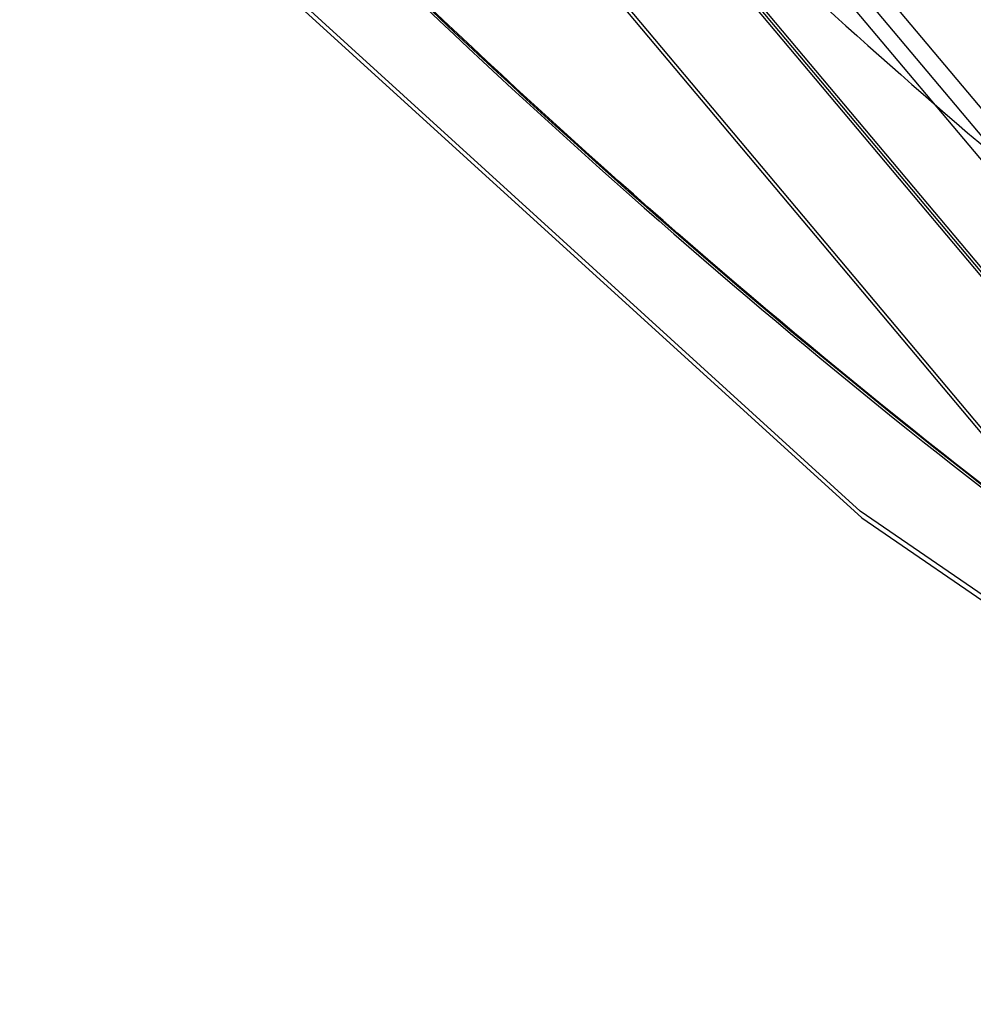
# Model space of a CAD drawing. Header units: millimetres. Extents: x 42 to 325, y 161 to 350.
# Tile 9 of 25: x 46 to 78, y 242 to 276. Entities that reach past the tile are written whole.
import ezdxf

# ---------------------------------------------------------------- set-up
doc = ezdxf.new("R2010")
doc.units = ezdxf.units.MM
doc.header["$LTSCALE"] = 33.284514
doc.layers.get('0').update_dxf_attribs({"linetype": 'CONTINUOUS'})

msp = doc.modelspace()

# ---------------------------------------------------------------- linework, layer by layer
at = {"color": 7}
for p, q in [((101.632, 243.519), (47.807, 307.641)), ((49.486, 307.396), (102.864, 243.807)), ((45.695, 306.444), (99.524, 242.316)), ((99.326, 242.27), (45.525, 306.363)), ((99.355, 242.387), (45.597, 306.43)), ((50.055, 305.773), (101.793, 244.138)), ((94.951, 242.283), (45.61, 301.063)), ((45.575, 300.922), (94.915, 242.143)), ((74.341, 259.045), (49.24, 281.889)), ((89.406, 248.706), (74.341, 259.045))]:
    msp.add_line(p, q, dxfattribs=at)
msp.add_lwpolyline([(49.234, 281.716), (74.396, 258.816), (89.781, 248.259)], dxfattribs=at)
for points, knots in [([(61.434, 287.555), (65.329, 283.592), (73.23, 276.009), (85.556, 265.573), (98.094, 256.319), (106.711, 250.871), (111.03, 248.378)], [0, 0, 0, 0, 0.262984, 0.517979, 0.763936, 1, 1, 1, 1]), ([(53.141, 282.497), (58.22, 277.346), (68.556, 267.633), (84.828, 254.719), (96.161, 247.308), (101.854, 244.001)], [0, 0, 0, 0, 0.348636, 0.682693, 1, 1, 1, 1]), ([(101.793, 244.138), (96.108, 247.44), (84.79, 254.841), (68.54, 267.738), (58.216, 277.44), (53.143, 282.585)], [0, 0, 0, 0, 0.317241, 0.651311, 1, 1, 1, 1]), ([(101.997, 244.012), (96.304, 247.319), (84.968, 254.731), (68.693, 267.648), (58.354, 277.364), (53.272, 282.517)], [0, 0, 0, 0, 0.317246, 0.651306, 1, 1, 1, 1])]:
    msp.add_open_spline(points, degree=3, knots=knots, dxfattribs=at)

doc.saveas('drawing.dxf')
